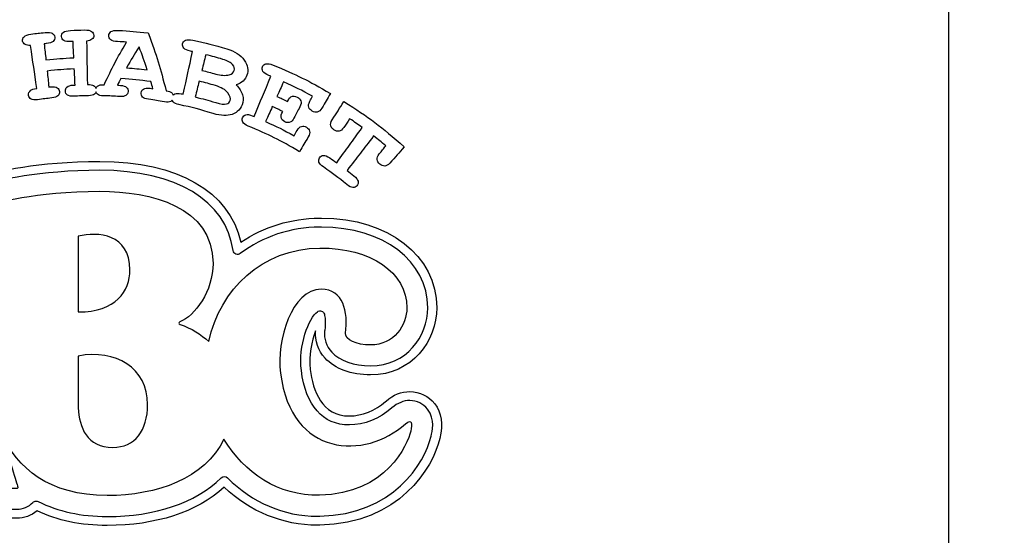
# Model space of a CAD drawing. Header units: millimetres. Extents: x -429 to 420, y -314 to 480.
# Tile 88 of 143: x 3 to 57, y 8 to 36. Entities that reach past the tile are written whole.
import ezdxf

# ---------------------------------------------------------------- set-up
doc = ezdxf.new("R2010")
doc.units = ezdxf.units.MM
doc.header["$MEASUREMENT"] = 0
doc.layers.add('Layer 1', color=7, linetype='Continuous')

msp = doc.modelspace()

# ---------------------------------------------------------------- linework, layer by layer
at = {"layer": 'Layer 1', "color": 7, "lineweight": 25}
msp.add_open_spline([(56.3435, 64.2385), (56.3435, 64.2385), (53.9675, 64.2385), (53.9675, 64.2385), (53.9675, 64.2385), (53.9675, 64.2385), (52.1646, 64.2385), (52.1646, 64.2385), (52.1646, 64.2385), (52.1646, 64.2385), (45.8622, 64.2385), (45.8622, 64.2385), (45.8622, 64.2385), (45.8622, 64.2385), (-31.0437, 64.2385), (-31.0437, 64.2385), (-31.0437, 64.2385), (-31.0437, 64.2385), (-37.6096, 64.2385), (-37.6096, 64.2385), (-37.6096, 64.2385), (-37.6096, 64.2385), (-39.1492, 64.2385), (-39.1492, 64.2385), (-39.1492, 64.2385), (-39.1492, 64.2385), (-42.1662, 64.2385), (-42.1662, 64.2385), (-42.1662, 64.2385), (-42.1662, 64.2385), (-42.1662, 60.6695), (-42.1662, 60.6695), (-42.1662, 60.6695), (-42.1662, 60.6695), (-39.1489, 60.6696), (-39.1489, 60.6696), (-39.1489, 60.6696), (-39.1489, 60.6696), (-39.1576, 44.398), (-39.1576, 44.398), (-39.1576, 44.398), (-39.1576, 44.398), (-32.0134, 44.398), (-32.0134, 44.398), (-32.0134, 44.398), (-32.0134, 44.398), (-32.0134, 39.7252), (-32.0134, 39.7252), (-32.0134, 39.7252), (-32.0134, 39.7252), (-39.1576, 39.7252), (-39.1576, 39.7252), (-39.1576, 39.7252), (-39.1576, 39.7252), (-39.1576, -0.1152), (-39.1576, -0.1152), (-39.1576, -0.1152), (-39.1576, -0.1152), (-32.0134, -0.1153), (-32.0134, -0.1153), (-32.0134, -0.1153), (-32.0134, -0.1153), (-32.0134, -4.7884), (-32.0134, -4.7884), (-32.0134, -4.7884), (-32.0134, -4.7884), (-39.1576, -4.7883), (-39.1576, -4.7883), (-39.1576, -4.7883), (-39.1576, -4.7883), (-39.1489, -28.283), (-39.1489, -28.283), (-39.1489, -28.283), (-39.1489, -28.4772), (-39.1288, -28.6664), (-39.0965, -28.8513), (-39.0965, -28.8513), (-39.0965, -28.8513), (-38.9669, -28.8514), (-38.9669, -28.8514), (-38.9669, -28.8514), (-38.9669, -28.8514), (-38.9669, -29.3536), (-38.9669, -29.3536), (-38.9669, -29.3536), (-38.5227, -30.6397), (-37.3043, -31.5647), (-35.8673, -31.5647), (-35.8673, -31.5647), (-35.8673, -31.5647), (50.6856, -31.5647), (50.6856, -31.5647), (50.6856, -31.5647), (52.1228, -31.5647), (53.341, -30.6395), (53.7852, -29.3533), (53.7852, -29.3533), (53.7852, -29.3533), (53.7852, -28.8511), (53.7852, -28.8511), (53.7852, -28.8511), (53.7852, -28.8511), (53.9148, -28.8511), (53.9148, -28.8511), (53.9148, -28.8511), (53.9471, -28.6662), (53.9672, -28.477), (53.9672, -28.2828), (53.9672, -28.2828), (53.9672, -28.2828), (53.9082, -4.7881), (53.9082, -4.7881), (53.9082, -4.7881), (53.9082, -4.7881), (46.9865, -4.7881), (46.9865, -4.7881), (46.9865, -4.7881), (46.9865, -4.7881), (46.9865, -0.115), (46.9865, -0.115), (46.9865, -0.115), (46.9865, -0.115), (53.9085, -0.115), (53.9085, -0.115), (53.9085, -0.115), (53.9085, -0.115), (53.9085, 39.7252), (53.9085, 39.7252), (53.9085, 39.7252), (53.9085, 39.7252), (46.9865, 39.7252), (46.9865, 39.7252), (46.9865, 39.7252), (46.9865, 39.7252), (46.9865, 44.398), (46.9865, 44.398), (46.9865, 44.398), (46.9865, 44.398), (53.9085, 44.398), (53.9085, 44.398), (53.9085, 44.398), (53.9085, 44.398), (53.9678, 60.6704), (53.9678, 60.6704), (53.9678, 60.6704), (53.9678, 60.6704), (56.3437, 60.6704), (56.3437, 60.6704), (56.3437, 60.6704), (56.3437, 60.6704), (56.9848, 60.6704), (56.9848, 60.6704), (56.9848, 60.6704), (56.9848, 60.6704), (56.9848, 64.2385), (56.9848, 64.2385), (56.9848, 64.2385), (56.9848, 64.2385), (56.3435, 64.2385), (56.3435, 64.2385)], degree=3, knots=[0, 0, 0, 0, 0.0243902, 0.0243902, 0.0243902, 0.0243902, 0.0487805, 0.0487805, 0.0487805, 0.0487805, 0.0731707, 0.0731707, 0.0731707, 0.0731707, 0.097561, 0.097561, 0.097561, 0.097561, 0.1219512, 0.1219512, 0.1219512, 0.1219512, 0.1463415, 0.1463415, 0.1463415, 0.1463415, 0.1707317, 0.1707317, 0.1707317, 0.1707317, 0.195122, 0.195122, 0.195122, 0.195122, 0.2195122, 0.2195122, 0.2195122, 0.2195122, 0.2439024, 0.2439024, 0.2439024, 0.2439024, 0.2682927, 0.2682927, 0.2682927, 0.2682927, 0.2926829, 0.2926829, 0.2926829, 0.2926829, 0.3170732, 0.3170732, 0.3170732, 0.3170732, 0.3414634, 0.3414634, 0.3414634, 0.3414634, 0.3658537, 0.3658537, 0.3658537, 0.3658537, 0.3902439, 0.3902439, 0.3902439, 0.3902439, 0.4146341, 0.4146341, 0.4146341, 0.4146341, 0.4390244, 0.4390244, 0.4390244, 0.4390244, 0.4634146, 0.4634146, 0.4634146, 0.4634146, 0.4878049, 0.4878049, 0.4878049, 0.4878049, 0.5121951, 0.5121951, 0.5121951, 0.5121951, 0.5365854, 0.5365854, 0.5365854, 0.5365854, 0.5609756, 0.5609756, 0.5609756, 0.5609756, 0.5853659, 0.5853659, 0.5853659, 0.5853659, 0.6097561, 0.6097561, 0.6097561, 0.6097561, 0.6341463, 0.6341463, 0.6341463, 0.6341463, 0.6585366, 0.6585366, 0.6585366, 0.6585366, 0.6829268, 0.6829268, 0.6829268, 0.6829268, 0.7073171, 0.7073171, 0.7073171, 0.7073171, 0.7317073, 0.7317073, 0.7317073, 0.7317073, 0.7560976, 0.7560976, 0.7560976, 0.7560976, 0.7804878, 0.7804878, 0.7804878, 0.7804878, 0.804878, 0.804878, 0.804878, 0.804878, 0.8292683, 0.8292683, 0.8292683, 0.8292683, 0.8536585, 0.8536585, 0.8536585, 0.8536585, 0.8780488, 0.8780488, 0.8780488, 0.8780488, 0.902439, 0.902439, 0.902439, 0.902439, 0.9268293, 0.9268293, 0.9268293, 0.9268293, 0.9512195, 0.9512195, 0.9512195, 0.9512195, 1, 1, 1, 1], dxfattribs=at)
at = {"layer": 'Layer 1', "color": 114}
for points, knots in [([(3.0537, 34.8129), (3.1286, 34.7677), (3.2315, 34.7499), (3.3633, 34.7584), (3.3633, 34.7584), (3.4974, 33.8072), (3.5644, 33.3318), (3.6988, 32.3806), (3.6988, 32.3806), (3.5284, 32.3586), (3.4197, 32.3264), (3.3723, 32.2869), (3.3723, 32.2869), (3.2755, 32.2091), (3.2366, 32.1147), (3.2548, 32.0046), (3.2548, 32.0046), (3.2696, 31.9138), (3.3154, 31.8458), (3.3911, 31.8003), (3.3911, 31.8003), (3.467, 31.7548), (3.5829, 31.7442), (3.7398, 31.7664), (3.7398, 31.7664), (4.0594, 31.8119), (4.2195, 31.8318), (4.5399, 31.8656), (4.5399, 31.8656), (4.6973, 31.8823), (4.8071, 31.9209), (4.8693, 31.9836), (4.8693, 31.9836), (4.9315, 32.0463), (4.9593, 32.1222), (4.9516, 32.2117), (4.9516, 32.2117), (4.9437, 32.3032), (4.9032, 32.3744), (4.8294, 32.4247), (4.8294, 32.4247), (4.7553, 32.4752), (4.637, 32.493), (4.4751, 32.4758), (4.4751, 32.4758), (4.433, 32.4713), (4.4121, 32.4692), (4.3701, 32.4644), (4.3701, 32.4644), (4.3309, 32.8179), (4.3114, 32.9946), (4.2722, 33.3481), (4.2722, 33.3481), (4.8694, 33.414), (5.1689, 33.4375), (5.7687, 33.4656), (5.7687, 33.4656), (5.7854, 33.1103), (5.7938, 32.9327), (5.8105, 32.5774), (5.8105, 32.5774), (5.7682, 32.5755), (5.7473, 32.5745), (5.7052, 32.5721), (5.7052, 32.5721), (5.5449, 32.5639), (5.4314, 32.5279), (5.3652, 32.4663), (5.3652, 32.4663), (5.2991, 32.4049), (5.2697, 32.3292), (5.276, 32.2398), (5.276, 32.2398), (5.2826, 32.148), (5.3218, 32.0763), (5.3932, 32.0242), (5.3932, 32.0242), (5.4644, 31.9721), (5.5787, 31.9509), (5.7369, 31.9591), (5.7369, 31.9591), (6.0586, 31.9758), (6.2198, 31.9811), (6.5418, 31.9858), (6.5418, 31.9858), (6.7, 31.9882), (6.8125, 32.0168), (6.8802, 32.0736), (6.8802, 32.0736), (6.9223, 32.1088), (6.9466, 32.1527), (6.963, 32.2006), (6.963, 32.2006), (6.9789, 32.1522), (7.0032, 32.1083), (7.0445, 32.0728), (7.0445, 32.0728), (7.1117, 32.0154), (7.2242, 31.986), (7.3824, 31.9826), (7.3824, 31.9826), (7.7364, 31.9747), (7.9134, 31.967), (8.2672, 31.945), (8.2672, 31.945), (8.4252, 31.9352), (8.5397, 31.9548), (8.6117, 32.0064), (8.6117, 32.0064), (8.6837, 32.0577), (8.7236, 32.1281), (8.731, 32.2175), (8.731, 32.2175), (8.7387, 32.309), (8.7106, 32.386), (8.6463, 32.448), (8.6463, 32.448), (8.582, 32.5102), (8.4682, 32.5475), (8.3058, 32.5575), (8.3058, 32.5575), (8.2399, 32.5617), (8.2071, 32.5636), (8.1412, 32.5673), (8.1412, 32.5673), (8.2153, 32.7131), (8.2529, 32.7858), (8.3293, 32.9311), (8.3293, 32.9311), (8.9958, 32.8896), (9.3286, 32.8568), (9.9911, 32.7673), (9.9911, 32.7673), (10.0363, 32.6101), (10.0583, 32.5316), (10.1012, 32.3744), (10.1012, 32.3744), (10.0358, 32.3837), (10.003, 32.3882), (9.9374, 32.3972), (9.9374, 32.3972), (9.776, 32.4189), (9.6569, 32.4046), (9.5818, 32.3562), (9.5818, 32.3562), (9.5064, 32.308), (9.4641, 32.239), (9.4537, 32.1498), (9.4537, 32.1498), (9.4431, 32.0583), (9.4685, 31.9807), (9.5291, 31.9162), (9.5291, 31.9162), (9.5894, 31.8516), (9.6982, 31.8101), (9.8551, 31.7887), (9.8551, 31.7887), (10.2067, 31.7413), (10.3822, 31.7141), (10.7322, 31.6524), (10.7322, 31.6524), (10.8883, 31.6249), (11.0042, 31.6318), (11.0807, 31.6752), (11.0807, 31.6752), (11.1154, 31.6948), (11.1423, 31.7204), (11.1648, 31.7493), (11.1648, 31.7493), (11.1751, 31.7138), (11.1905, 31.68), (11.2153, 31.6488), (11.2153, 31.6488), (11.2709, 31.5797), (11.3762, 31.53), (11.5315, 31.4967), (11.5315, 31.4967), (12.2903, 31.3345), (12.6671, 31.2366), (13.4124, 31.0072), (13.4124, 31.0072), (13.6413, 30.9368), (13.8392, 30.8995), (14.0082, 30.8985), (14.0082, 30.8985), (14.1773, 30.8972), (14.3294, 30.9183), (14.462, 30.9578), (14.462, 30.9578), (14.5594, 30.9866), (14.6546, 31.0385), (14.744, 31.1134), (14.744, 31.1134), (14.8623, 31.2124), (14.9509, 31.3338), (15.0057, 31.4793), (15.0057, 31.4793), (15.0745, 31.6627), (15.0845, 31.8463), (15.0327, 32.0299), (15.0327, 32.0299), (14.9806, 32.2135), (14.8671, 32.3987), (14.6893, 32.5821), (14.6893, 32.5821), (14.8393, 32.6363), (14.9637, 32.7075), (15.0616, 32.7977), (15.0616, 32.7977), (15.1595, 32.8879), (15.2317, 32.9956), (15.277, 33.1213), (15.277, 33.1213), (15.3725, 33.3861), (15.327, 33.6621), (15.1296, 33.9457), (15.1296, 33.9457), (14.9322, 34.2293), (14.6084, 34.4436), (14.1652, 34.5736), (14.1652, 34.5736), (13.4225, 34.7916), (13.0479, 34.8866), (12.2938, 35.0477), (12.2938, 35.0477), (12.1128, 35.0863), (11.9779, 35.0845), (11.8898, 35.0437), (11.8898, 35.0437), (11.8017, 35.003), (11.7493, 34.9373), (11.7318, 34.8471), (11.7318, 34.8471), (11.7143, 34.7569), (11.7384, 34.6767), (11.8027, 34.6061), (11.8027, 34.6061), (11.8673, 34.5355), (11.9876, 34.4823), (12.1644, 34.4447), (12.1644, 34.4447), (12.2102, 34.4349), (12.2332, 34.4299), (12.279, 34.4198), (12.279, 34.4198), (12.0732, 33.4816), (11.9702, 33.0125), (11.7644, 32.074), (11.7644, 32.074), (11.7229, 32.083), (11.7022, 32.0875), (11.6607, 32.0965), (11.6607, 32.0965), (11.503, 32.1301), (11.3837, 32.1251), (11.3035, 32.0827), (11.3035, 32.0827), (11.267, 32.0634), (11.2387, 32.038), (11.2154, 32.0089), (11.2154, 32.0089), (11.2001, 32.061), (11.1704, 32.1102), (11.1231, 32.156), (11.1231, 32.156), (11.0792, 32.1967), (10.9792, 32.2319), (10.8231, 32.2592), (10.8231, 32.2592), (10.5, 33.54), (10.3024, 34.1801), (9.8346, 35.4477), (9.8346, 35.4477), (9.1766, 35.5244), (8.8464, 35.5522), (8.1857, 35.5866), (8.1857, 35.5866), (8.0015, 35.5959), (7.8693, 35.5723), (7.7891, 35.5183), (7.7891, 35.5183), (7.7089, 35.4641), (7.6679, 35.3908), (7.665, 35.299), (7.665, 35.299), (7.6621, 35.2072), (7.6986, 35.1318), (7.7732, 35.0723), (7.7732, 35.0723), (7.8481, 35.0128), (7.9748, 34.9797), (8.1545, 34.9707), (8.1545, 34.9707), (8.3495, 34.9609), (8.4471, 34.9551), (8.6421, 34.9413), (8.6421, 34.9413), (8.1066, 34.0158), (7.8605, 33.5456), (7.4136, 32.5952), (7.4136, 32.5952), (7.2466, 32.6029), (7.1265, 32.5772), (7.0535, 32.5198), (7.0535, 32.5198), (7.009, 32.4846), (6.9829, 32.4407), (6.9657, 32.3928), (6.9657, 32.3928), (6.9427, 32.4592), (6.8969, 32.5145), (6.8234, 32.5563), (6.8234, 32.5563), (6.7729, 32.5859), (6.6607, 32.601), (6.4871, 32.5978), (6.4871, 32.5978), (6.4704, 33.5582), (6.4622, 34.0385), (6.4456, 34.9986), (6.4456, 34.9986), (6.5766, 35.0108), (6.6753, 35.0446), (6.7419, 35.1007), (6.7419, 35.1007), (6.8083, 35.1568), (6.8424, 35.2266), (6.8422, 35.3105), (6.8422, 35.3105), (6.8422, 35.4023), (6.803, 35.4761), (6.7247, 35.5317), (6.7247, 35.5317), (6.6464, 35.587), (6.5146, 35.6143), (6.3305, 35.6103), (6.3305, 35.6103), (6.0186, 35.6047), (5.8625, 35.5997), (5.5505, 35.5849), (5.5505, 35.5849), (5.3666, 35.5754), (5.237, 35.5386), (5.1629, 35.4767), (5.1629, 35.4767), (5.0886, 35.4145), (5.0552, 35.3375), (5.0618, 35.246), (5.0618, 35.246), (5.0684, 35.1545), (5.1121, 35.083), (5.1928, 35.0314), (5.1928, 35.0314), (5.2732, 34.9798), (5.4029, 34.9597), (5.5823, 34.969), (5.5823, 34.969), (5.6289, 34.9714), (5.6522, 34.9724), (5.6987, 34.9748), (5.6987, 34.9748), (5.7156, 34.6158), (5.7241, 34.4364), (5.7408, 34.0776), (5.7408, 34.0776), (5.1256, 34.0488), (4.8182, 34.0247), (4.2057, 33.9572), (4.2057, 33.9572), (4.166, 34.3144), (4.1462, 34.493), (4.1067, 34.8502), (4.1067, 34.8502), (4.153, 34.8552), (4.1763, 34.8579), (4.2229, 34.8626), (4.2229, 34.8626), (4.4018, 34.8817), (4.5266, 34.9216), (4.5981, 34.9851), (4.5981, 34.9851), (4.6695, 35.0486), (4.7018, 35.1259), (4.6939, 35.2174), (4.6939, 35.2174), (4.686, 35.3089), (4.641, 35.3793), (4.5579, 35.4277), (4.5579, 35.4277), (4.4748, 35.4764), (4.3412, 35.4923), (4.1578, 35.4729), (4.1578, 35.4729), (3.8472, 35.4411), (3.6919, 35.4229), (3.3818, 35.3819), (3.3818, 35.3819), (3.199, 35.357), (3.073, 35.3094), (3.004, 35.2414), (3.004, 35.2414), (2.9352, 35.1731), (2.9082, 35.0938), (2.9225, 35.003), (2.9225, 35.003), (2.9347, 34.9217), (2.9791, 34.8579), (3.0537, 34.8129)], [0, 0, 0, 0, 0.0097087, 0.0097087, 0.0097087, 0.0097087, 0.0194175, 0.0194175, 0.0194175, 0.0194175, 0.0291262, 0.0291262, 0.0291262, 0.0291262, 0.038835, 0.038835, 0.038835, 0.038835, 0.0485437, 0.0485437, 0.0485437, 0.0485437, 0.0582524, 0.0582524, 0.0582524, 0.0582524, 0.0679612, 0.0679612, 0.0679612, 0.0679612, 0.0776699, 0.0776699, 0.0776699, 0.0776699, 0.0873786, 0.0873786, 0.0873786, 0.0873786, 0.0970874, 0.0970874, 0.0970874, 0.0970874, 0.1067961, 0.1067961, 0.1067961, 0.1067961, 0.1165049, 0.1165049, 0.1165049, 0.1165049, 0.1262136, 0.1262136, 0.1262136, 0.1262136, 0.1359223, 0.1359223, 0.1359223, 0.1359223, 0.1456311, 0.1456311, 0.1456311, 0.1456311, 0.1553398, 0.1553398, 0.1553398, 0.1553398, 0.1650485, 0.1650485, 0.1650485, 0.1650485, 0.1747573, 0.1747573, 0.1747573, 0.1747573, 0.184466, 0.184466, 0.184466, 0.184466, 0.1941748, 0.1941748, 0.1941748, 0.1941748, 0.2038835, 0.2038835, 0.2038835, 0.2038835, 0.2135922, 0.2135922, 0.2135922, 0.2135922, 0.223301, 0.223301, 0.223301, 0.223301, 0.2330097, 0.2330097, 0.2330097, 0.2330097, 0.2427184, 0.2427184, 0.2427184, 0.2427184, 0.2524272, 0.2524272, 0.2524272, 0.2524272, 0.2621359, 0.2621359, 0.2621359, 0.2621359, 0.2718447, 0.2718447, 0.2718447, 0.2718447, 0.2815534, 0.2815534, 0.2815534, 0.2815534, 0.2912621, 0.2912621, 0.2912621, 0.2912621, 0.3009709, 0.3009709, 0.3009709, 0.3009709, 0.3106796, 0.3106796, 0.3106796, 0.3106796, 0.3203883, 0.3203883, 0.3203883, 0.3203883, 0.3300971, 0.3300971, 0.3300971, 0.3300971, 0.3398058, 0.3398058, 0.3398058, 0.3398058, 0.3495146, 0.3495146, 0.3495146, 0.3495146, 0.3592233, 0.3592233, 0.3592233, 0.3592233, 0.368932, 0.368932, 0.368932, 0.368932, 0.3786408, 0.3786408, 0.3786408, 0.3786408, 0.3883495, 0.3883495, 0.3883495, 0.3883495, 0.3980583, 0.3980583, 0.3980583, 0.3980583, 0.407767, 0.407767, 0.407767, 0.407767, 0.4174757, 0.4174757, 0.4174757, 0.4174757, 0.4271845, 0.4271845, 0.4271845, 0.4271845, 0.4368932, 0.4368932, 0.4368932, 0.4368932, 0.4466019, 0.4466019, 0.4466019, 0.4466019, 0.4563107, 0.4563107, 0.4563107, 0.4563107, 0.4660194, 0.4660194, 0.4660194, 0.4660194, 0.4757282, 0.4757282, 0.4757282, 0.4757282, 0.4854369, 0.4854369, 0.4854369, 0.4854369, 0.4951456, 0.4951456, 0.4951456, 0.4951456, 0.5048544, 0.5048544, 0.5048544, 0.5048544, 0.5145631, 0.5145631, 0.5145631, 0.5145631, 0.5242718, 0.5242718, 0.5242718, 0.5242718, 0.5339806, 0.5339806, 0.5339806, 0.5339806, 0.5436893, 0.5436893, 0.5436893, 0.5436893, 0.5533981, 0.5533981, 0.5533981, 0.5533981, 0.5631068, 0.5631068, 0.5631068, 0.5631068, 0.5728155, 0.5728155, 0.5728155, 0.5728155, 0.5825243, 0.5825243, 0.5825243, 0.5825243, 0.592233, 0.592233, 0.592233, 0.592233, 0.6019417, 0.6019417, 0.6019417, 0.6019417, 0.6116505, 0.6116505, 0.6116505, 0.6116505, 0.6213592, 0.6213592, 0.6213592, 0.6213592, 0.631068, 0.631068, 0.631068, 0.631068, 0.6407767, 0.6407767, 0.6407767, 0.6407767, 0.6504854, 0.6504854, 0.6504854, 0.6504854, 0.6601942, 0.6601942, 0.6601942, 0.6601942, 0.6699029, 0.6699029, 0.6699029, 0.6699029, 0.6796117, 0.6796117, 0.6796117, 0.6796117, 0.6893204, 0.6893204, 0.6893204, 0.6893204, 0.6990291, 0.6990291, 0.6990291, 0.6990291, 0.7087379, 0.7087379, 0.7087379, 0.7087379, 0.7184466, 0.7184466, 0.7184466, 0.7184466, 0.7281553, 0.7281553, 0.7281553, 0.7281553, 0.7378641, 0.7378641, 0.7378641, 0.7378641, 0.7475728, 0.7475728, 0.7475728, 0.7475728, 0.7572816, 0.7572816, 0.7572816, 0.7572816, 0.7669903, 0.7669903, 0.7669903, 0.7669903, 0.776699, 0.776699, 0.776699, 0.776699, 0.7864078, 0.7864078, 0.7864078, 0.7864078, 0.7961165, 0.7961165, 0.7961165, 0.7961165, 0.8058252, 0.8058252, 0.8058252, 0.8058252, 0.815534, 0.815534, 0.815534, 0.815534, 0.8252427, 0.8252427, 0.8252427, 0.8252427, 0.8349515, 0.8349515, 0.8349515, 0.8349515, 0.8446602, 0.8446602, 0.8446602, 0.8446602, 0.8543689, 0.8543689, 0.8543689, 0.8543689, 0.8640777, 0.8640777, 0.8640777, 0.8640777, 0.8737864, 0.8737864, 0.8737864, 0.8737864, 0.8834951, 0.8834951, 0.8834951, 0.8834951, 0.8932039, 0.8932039, 0.8932039, 0.8932039, 0.9029126, 0.9029126, 0.9029126, 0.9029126, 0.9126214, 0.9126214, 0.9126214, 0.9126214, 0.9223301, 0.9223301, 0.9223301, 0.9223301, 0.9320388, 0.9320388, 0.9320388, 0.9320388, 0.9417476, 0.9417476, 0.9417476, 0.9417476, 0.9514563, 0.9514563, 0.9514563, 0.9514563, 0.961165, 0.961165, 0.961165, 0.961165, 0.9708738, 0.9708738, 0.9708738, 0.9708738, 0.9805825, 0.9805825, 0.9805825, 0.9805825, 1, 1, 1, 1]), ([(9.337, 34.6856), (9.527, 34.1784), (9.6159, 33.9239), (9.7823, 33.4135), (9.7823, 33.4135), (9.3296, 33.4691), (9.1028, 33.4913), (8.6483, 33.5252), (8.6483, 33.5252), (8.9124, 33.993), (9.05, 34.2253), (9.337, 34.6856)], [0, 0, 0, 0, 0.25, 0.25, 0.25, 0.25, 0.5, 0.5, 0.5, 0.5, 1, 1, 1, 1]), ([(13.0092, 34.2493), (13.3891, 34.1543), (13.5783, 34.103), (13.9551, 33.9929), (13.9551, 33.9929), (14.216, 33.9167), (14.3938, 33.8183), (14.488, 33.7037), (14.488, 33.7037), (14.5822, 33.5889), (14.6116, 33.4799), (14.578, 33.3775), (14.578, 33.3775), (14.5402, 33.2619), (14.4468, 33.1851), (14.2994, 33.1465), (14.2994, 33.1465), (14.0806, 33.088), (13.8364, 33.0997), (13.5615, 33.178), (13.5615, 33.178), (13.2548, 33.2656), (13.1009, 33.3069), (12.7921, 33.3841), (12.7921, 33.3841), (12.8788, 33.7302), (12.9222, 33.9033), (13.0092, 34.2493)], [0, 0, 0, 0, 0.125, 0.125, 0.125, 0.125, 0.25, 0.25, 0.25, 0.25, 0.375, 0.375, 0.375, 0.375, 0.5, 0.5, 0.5, 0.5, 0.625, 0.625, 0.625, 0.625, 0.75, 0.75, 0.75, 0.75, 1, 1, 1, 1]), ([(15.2137, 30.9357), (15.1267, 30.909), (15.0671, 30.8531), (15.0346, 30.7698), (15.0346, 30.7698), (15.0013, 30.6841), (15.0066, 30.6023), (15.0494, 30.5243), (15.0494, 30.5243), (15.0923, 30.4462), (15.188, 30.3777), (15.337, 30.3163), (15.337, 30.3163), (16.5006, 29.8363), (17.0706, 29.5535), (18.1707, 28.9013), (18.1707, 28.9013), (18.3633, 29.227), (18.4599, 29.39), (18.6525, 29.7157), (18.6525, 29.7157), (18.7276, 29.8427), (18.7528, 29.9504), (18.7274, 30.0382), (18.7274, 30.0382), (18.7017, 30.1263), (18.643, 30.1967), (18.5517, 30.2491), (18.5517, 30.2491), (18.4583, 30.3025), (18.367, 30.3179), (18.2784, 30.2951), (18.2784, 30.2951), (18.19, 30.2723), (18.1104, 30.1961), (18.039, 30.0668), (18.039, 30.0668), (17.9747, 29.9504), (17.9427, 29.8922), (17.8787, 29.7758), (17.8787, 29.7758), (17.2575, 30.1187), (16.9415, 30.2769), (16.301, 30.568), (16.301, 30.568), (16.45, 30.8963), (16.5246, 31.0604), (16.6735, 31.3887), (16.6735, 31.3887), (16.9026, 31.2847), (17.0167, 31.231), (17.2434, 31.1207), (17.2434, 31.1207), (17.1728, 30.9752), (17.1429, 30.8744), (17.1537, 30.8178), (17.1537, 30.8178), (17.1749, 30.6985), (17.2434, 30.6101), (17.3603, 30.5511), (17.3603, 30.5511), (17.4709, 30.495), (17.5799, 30.4916), (17.6889, 30.5403), (17.6889, 30.5403), (17.7429, 30.5638), (17.8013, 30.6348), (17.8635, 30.7533), (17.8635, 30.7533), (17.9947, 31.0036), (18.0604, 31.1287), (18.1918, 31.379), (18.1918, 31.379), (18.2603, 31.5097), (18.2788, 31.6192), (18.2463, 31.7071), (18.2463, 31.7071), (18.2135, 31.7949), (18.1479, 31.8643), (18.0494, 31.914), (18.0494, 31.914), (17.925, 31.977), (17.8065, 31.9807), (17.6962, 31.9259), (17.6962, 31.9259), (17.6433, 31.9008), (17.5819, 31.8161), (17.512, 31.6724), (17.512, 31.6724), (17.2792, 31.7856), (17.1622, 31.8407), (16.9273, 31.9476), (16.9273, 31.9476), (17.0739, 32.2704), (17.1472, 32.4321), (17.2937, 32.7548), (17.2937, 32.7548), (17.9406, 32.4608), (18.2602, 32.3021), (18.8897, 31.9603), (18.8897, 31.9603), (18.8286, 31.8476), (18.7979, 31.7912), (18.7368, 31.6785), (18.7368, 31.6785), (18.6664, 31.5486), (18.6471, 31.4398), (18.6783, 31.3523), (18.6783, 31.3523), (18.7093, 31.2647), (18.7736, 31.1938), (18.8709, 31.139), (18.8709, 31.139), (18.9683, 31.0842), (19.0617, 31.0668), (19.1524, 31.0869), (19.1524, 31.0869), (19.2432, 31.1073), (19.3254, 31.1798), (19.3987, 31.3057), (19.3987, 31.3057), (19.5868, 31.6288), (19.681, 31.7902), (19.8691, 32.1129), (19.8691, 32.1129), (18.6451, 32.8283), (18.0125, 33.1408), (16.7221, 33.6742), (16.7221, 33.6742), (16.5491, 33.7456), (16.4144, 33.7684), (16.3197, 33.7446), (16.3197, 33.7446), (16.225, 33.7205), (16.1612, 33.6655), (16.1279, 33.58), (16.1279, 33.58), (16.0946, 33.4943), (16.1044, 33.4109), (16.1559, 33.3294), (16.1559, 33.3294), (16.2075, 33.2479), (16.3178, 33.1736), (16.4869, 33.104), (16.4869, 33.104), (16.5308, 33.086), (16.5525, 33.0767), (16.5964, 33.0585), (16.5964, 33.0585), (16.2257, 32.1721), (16.0405, 31.729), (15.6701, 30.8426), (15.6701, 30.8426), (15.6304, 30.8593), (15.6108, 30.8675), (15.5711, 30.8836), (15.5711, 30.8836), (15.4206, 30.946), (15.301, 30.963), (15.2137, 30.9357)], [0, 0, 0, 0, 0.0243902, 0.0243902, 0.0243902, 0.0243902, 0.0487805, 0.0487805, 0.0487805, 0.0487805, 0.0731707, 0.0731707, 0.0731707, 0.0731707, 0.097561, 0.097561, 0.097561, 0.097561, 0.1219512, 0.1219512, 0.1219512, 0.1219512, 0.1463415, 0.1463415, 0.1463415, 0.1463415, 0.1707317, 0.1707317, 0.1707317, 0.1707317, 0.195122, 0.195122, 0.195122, 0.195122, 0.2195122, 0.2195122, 0.2195122, 0.2195122, 0.2439024, 0.2439024, 0.2439024, 0.2439024, 0.2682927, 0.2682927, 0.2682927, 0.2682927, 0.2926829, 0.2926829, 0.2926829, 0.2926829, 0.3170732, 0.3170732, 0.3170732, 0.3170732, 0.3414634, 0.3414634, 0.3414634, 0.3414634, 0.3658537, 0.3658537, 0.3658537, 0.3658537, 0.3902439, 0.3902439, 0.3902439, 0.3902439, 0.4146341, 0.4146341, 0.4146341, 0.4146341, 0.4390244, 0.4390244, 0.4390244, 0.4390244, 0.4634146, 0.4634146, 0.4634146, 0.4634146, 0.4878049, 0.4878049, 0.4878049, 0.4878049, 0.5121951, 0.5121951, 0.5121951, 0.5121951, 0.5365854, 0.5365854, 0.5365854, 0.5365854, 0.5609756, 0.5609756, 0.5609756, 0.5609756, 0.5853659, 0.5853659, 0.5853659, 0.5853659, 0.6097561, 0.6097561, 0.6097561, 0.6097561, 0.6341463, 0.6341463, 0.6341463, 0.6341463, 0.6585366, 0.6585366, 0.6585366, 0.6585366, 0.6829268, 0.6829268, 0.6829268, 0.6829268, 0.7073171, 0.7073171, 0.7073171, 0.7073171, 0.7317073, 0.7317073, 0.7317073, 0.7317073, 0.7560976, 0.7560976, 0.7560976, 0.7560976, 0.7804878, 0.7804878, 0.7804878, 0.7804878, 0.804878, 0.804878, 0.804878, 0.804878, 0.8292683, 0.8292683, 0.8292683, 0.8292683, 0.8536585, 0.8536585, 0.8536585, 0.8536585, 0.8780488, 0.8780488, 0.8780488, 0.8780488, 0.902439, 0.902439, 0.902439, 0.902439, 0.9268293, 0.9268293, 0.9268293, 0.9268293, 0.9512195, 0.9512195, 0.9512195, 0.9512195, 1, 1, 1, 1]), ([(12.6425, 32.7883), (13.005, 32.6975), (13.1857, 32.6486), (13.545, 32.5433), (13.545, 32.5433), (13.8633, 32.4502), (14.0887, 32.315), (14.2189, 32.1462), (14.2189, 32.1462), (14.3491, 31.9774), (14.3919, 31.8335), (14.352, 31.7165), (14.352, 31.7165), (14.3184, 31.6181), (14.2509, 31.5572), (14.1509, 31.5316), (14.1509, 31.5316), (14.0197, 31.498), (13.8228, 31.5242), (13.5577, 31.6052), (13.5577, 31.6052), (13.1074, 31.743), (12.8804, 31.806), (12.4248, 31.9201), (12.4248, 31.9201), (12.5118, 32.2674), (12.5554, 32.4412), (12.6425, 32.7883)], [0, 0, 0, 0, 0.125, 0.125, 0.125, 0.125, 0.25, 0.25, 0.25, 0.25, 0.375, 0.375, 0.375, 0.375, 0.5, 0.5, 0.5, 0.5, 0.625, 0.625, 0.625, 0.625, 0.75, 0.75, 0.75, 0.75, 1, 1, 1, 1]), ([(20.067, 30.1054), (20.1604, 30.0445), (20.253, 30.0207), (20.3459, 30.0345), (20.3459, 30.0345), (20.4385, 30.0483), (20.5263, 30.116), (20.6089, 30.2388), (20.6089, 30.2388), (20.7385, 30.4317), (20.8034, 30.528), (20.933, 30.7209), (20.933, 30.7209), (21.2127, 30.5325), (21.3513, 30.4359), (21.6257, 30.2372), (21.6257, 30.2372), (21.0632, 29.4585), (20.7822, 29.0691), (20.22, 28.2904), (20.22, 28.2904), (20.0665, 28.4013), (19.9895, 28.4558), (19.8345, 28.5632), (19.8345, 28.5632), (19.6951, 28.6598), (19.5786, 28.7037), (19.4871, 28.696), (19.4871, 28.696), (19.3958, 28.6886), (19.3257, 28.6471), (19.2762, 28.5722), (19.2762, 28.5722), (19.2254, 28.4955), (19.214, 28.414), (19.241, 28.3275), (19.241, 28.3275), (19.268, 28.241), (19.3495, 28.1521), (19.4852, 28.0582), (19.4852, 28.0582), (20.0138, 27.6923), (20.2731, 27.4986), (20.7801, 27.0901), (20.7801, 27.0901), (20.9103, 26.9851), (21.0203, 26.9308), (21.1119, 26.9287), (21.1119, 26.9287), (21.2034, 26.9266), (21.2783, 26.9594), (21.336, 27.0282), (21.336, 27.0282), (21.395, 27.0986), (21.4151, 27.1787), (21.3953, 27.2692), (21.3953, 27.2692), (21.3757, 27.36), (21.299, 27.4605), (21.1651, 27.5682), (21.1651, 27.5682), (21.0153, 27.6889), (20.9399, 27.7484), (20.7881, 27.8656), (20.7881, 27.8656), (21.3744, 28.6263), (21.6676, 29.0067), (22.2539, 29.7677), (22.2539, 29.7677), (22.5275, 29.5566), (22.6627, 29.4483), (22.9304, 29.2269), (22.9304, 29.2269), (22.7822, 29.0478), (22.7084, 28.9583), (22.5602, 28.7792), (22.5602, 28.7792), (22.466, 28.6652), (22.4263, 28.5614), (22.4403, 28.4678), (22.4403, 28.4678), (22.4543, 28.3741), (22.5038, 28.2916), (22.5887, 28.2191), (22.5887, 28.2191), (22.6755, 28.145), (22.7657, 28.108), (22.8607, 28.1085), (22.8607, 28.1085), (22.9557, 28.109), (23.0523, 28.1641), (23.1499, 28.2752), (23.1499, 28.2752), (23.4658, 28.6337), (23.624, 28.8128), (23.9399, 29.1713), (23.9399, 29.1713), (22.6718, 30.2908), (22.0008, 30.79), (20.6099, 31.6669), (20.6099, 31.6669), (20.3548, 31.2613), (20.2276, 31.0584), (19.9725, 30.6528), (19.9725, 30.6528), (19.8937, 30.5277), (19.8675, 30.42), (19.8921, 30.3297), (19.8921, 30.3297), (19.9177, 30.2393), (19.9757, 30.165), (20.067, 30.1054)], [0, 0, 0, 0, 0.0344828, 0.0344828, 0.0344828, 0.0344828, 0.0689655, 0.0689655, 0.0689655, 0.0689655, 0.1034483, 0.1034483, 0.1034483, 0.1034483, 0.137931, 0.137931, 0.137931, 0.137931, 0.1724138, 0.1724138, 0.1724138, 0.1724138, 0.2068966, 0.2068966, 0.2068966, 0.2068966, 0.2413793, 0.2413793, 0.2413793, 0.2413793, 0.2758621, 0.2758621, 0.2758621, 0.2758621, 0.3103448, 0.3103448, 0.3103448, 0.3103448, 0.3448276, 0.3448276, 0.3448276, 0.3448276, 0.3793103, 0.3793103, 0.3793103, 0.3793103, 0.4137931, 0.4137931, 0.4137931, 0.4137931, 0.4482759, 0.4482759, 0.4482759, 0.4482759, 0.4827586, 0.4827586, 0.4827586, 0.4827586, 0.5172414, 0.5172414, 0.5172414, 0.5172414, 0.5517241, 0.5517241, 0.5517241, 0.5517241, 0.5862069, 0.5862069, 0.5862069, 0.5862069, 0.6206897, 0.6206897, 0.6206897, 0.6206897, 0.6551724, 0.6551724, 0.6551724, 0.6551724, 0.6896552, 0.6896552, 0.6896552, 0.6896552, 0.7241379, 0.7241379, 0.7241379, 0.7241379, 0.7586207, 0.7586207, 0.7586207, 0.7586207, 0.7931034, 0.7931034, 0.7931034, 0.7931034, 0.8275862, 0.8275862, 0.8275862, 0.8275862, 0.862069, 0.862069, 0.862069, 0.862069, 0.8965517, 0.8965517, 0.8965517, 0.8965517, 0.9310345, 0.9310345, 0.9310345, 0.9310345, 1, 1, 1, 1]), ([(25.6145, 15.0112), (25.283, 15.4361), (24.7834, 15.6795), (24.2437, 15.6795), (24.2437, 15.6795), (23.7839, 15.6795), (23.3452, 15.5043), (22.9367, 15.1569), (22.9367, 15.1569), (22.9367, 15.1569), (22.9073, 15.1312), (22.9073, 15.1312), (22.9073, 15.1312), (22.3496, 14.6322), (21.6063, 14.334), (20.919, 14.334), (20.919, 14.334), (20.9187, 14.334), (20.9187, 14.334), (20.9185, 14.334), (20.9185, 14.334), (19.4011, 14.334), (18.9098, 15.7273), (18.7648, 16.897), (18.7648, 16.897), (18.6651, 17.6725), (18.8413, 18.4715), (19.0558, 19.0179), (19.0558, 19.0179), (19.0132, 18.4734), (19.1976, 17.9447), (19.5778, 17.5246), (19.5778, 17.5246), (20.1107, 16.9356), (21.0248, 16.598), (22.0863, 16.598), (22.0863, 16.598), (24.3683, 16.598), (25.732, 18.4792), (25.732, 20.2977), (25.732, 20.2977), (25.732, 23.1602), (23.065, 25.2377), (19.3886, 25.2377), (19.3886, 25.2377), (19.3886, 25.2377), (19.2754, 25.2369), (19.2754, 25.2369), (19.2754, 25.2369), (17.6987, 25.2295), (16.207, 24.772), (14.936, 23.9097), (14.936, 23.9097), (14.3169, 26.7111), (11.4541, 28.3695), (7.1782, 28.3695), (7.1782, 28.3695), (3.7667, 28.3695), (1.3447, 27.767), (0.9084, 27.6498), (0.9084, 27.6498), (0.0892, 27.4831), (-0.5055, 26.7476), (-0.5055, 25.9009), (-0.5055, 25.9009), (-0.5055, 25.9009), (-0.5055, 23.8541), (-0.5055, 23.8541), (-0.5055, 23.8541), (-1.4437, 24.8201), (-2.642, 25.3448), (-3.9401, 25.3448), (-3.9401, 25.3448), (-5.5572, 25.3448), (-7.5554, 24.5177), (-8.0729, 22.986), (-8.0729, 22.986), (-8.2737, 22.3989), (-8.1835, 21.8097), (-7.8025, 21.2294), (-7.8025, 21.2294), (-7.8184, 21.1384), (-7.8581, 20.9741), (-7.9581, 20.7182), (-7.9581, 20.7182), (-7.9581, 20.7182), (-8.0541, 20.4721), (-8.0541, 20.4721), (-8.0541, 20.4721), (-8.0652, 20.4435), (-8.071, 20.4128), (-8.071, 20.3821), (-8.071, 20.3821), (-8.071, 20.3821), (-8.071, 20.3707), (-8.071, 20.3707), (-8.071, 20.3707), (-8.4565, 19.1544), (-10.2877, 13.4243), (-11.0515, 11.032), (-11.0515, 11.032), (-11.2499, 10.5446), (-11.2166, 10.0054), (-10.96, 9.5524), (-10.96, 9.5524), (-10.6594, 9.0216), (-10.0903, 8.692), (-9.4741, 8.692), (-9.4741, 8.692), (-9.4741, 8.692), (-5.7191, 8.6925), (-5.7191, 8.6925), (-5.7191, 8.6925), (-4.9854, 8.6925), (-4.3343, 9.1349), (-4.0604, 9.8194), (-4.0604, 9.8194), (-4.0604, 9.8194), (-4.0204, 9.9189), (-4.0204, 9.9189), (-4.0204, 9.9189), (-4.0156, 9.9308), (-4.0119, 9.943), (-4.009, 9.9551), (-4.009, 9.9551), (-4.009, 9.9551), (-3.9849, 10.0591), (-3.9849, 10.0591), (-3.9849, 10.0591), (-3.9809, 10.0766), (-3.9277, 10.3049), (-3.8463, 10.6867), (-3.8463, 10.6867), (-3.8463, 10.6867), (-3.3246, 10.6866), (-3.3246, 10.6866), (-3.3246, 10.6866), (-3.3246, 10.6866), (-3.1783, 10.0667), (-3.1783, 10.0667), (-3.1783, 10.0667), (-2.9984, 9.2703), (-2.2758, 8.6925), (-1.4604, 8.6925), (-1.4604, 8.6925), (-1.4604, 8.6925), (2.6005, 8.6925), (2.6005, 8.6925), (2.6005, 8.6925), (3.0103, 8.6925), (3.4075, 8.8393), (3.7155, 9.1002), (3.7155, 9.1002), (4.8392, 8.5671), (6.137, 8.2972), (7.5758, 8.2972), (7.5758, 8.2972), (10.2661, 8.2972), (12.491, 9.0243), (14.0295, 10.4025), (14.0295, 10.4025), (15.4453, 9.0539), (17.2542, 8.3141), (19.1489, 8.3141), (19.1489, 8.3141), (19.1986, 8.3141), (19.2486, 8.3144), (19.2971, 8.3154), (19.2971, 8.3154), (23.6516, 8.4001), (25.5214, 11.4835), (25.9008, 13.0988), (25.9008, 13.0988), (26.095, 13.8759), (25.9984, 14.5196), (25.6145, 15.0112)], [0, 0, 0, 0, 0.0222222, 0.0222222, 0.0222222, 0.0222222, 0.0444444, 0.0444444, 0.0444444, 0.0444444, 0.0666667, 0.0666667, 0.0666667, 0.0666667, 0.0888889, 0.0888889, 0.0888889, 0.0888889, 0.1111111, 0.1111111, 0.1111111, 0.1111111, 0.1333333, 0.1333333, 0.1333333, 0.1333333, 0.1555556, 0.1555556, 0.1555556, 0.1555556, 0.1777778, 0.1777778, 0.1777778, 0.1777778, 0.2, 0.2, 0.2, 0.2, 0.2222222, 0.2222222, 0.2222222, 0.2222222, 0.2444444, 0.2444444, 0.2444444, 0.2444444, 0.2666667, 0.2666667, 0.2666667, 0.2666667, 0.2888889, 0.2888889, 0.2888889, 0.2888889, 0.3111111, 0.3111111, 0.3111111, 0.3111111, 0.3333333, 0.3333333, 0.3333333, 0.3333333, 0.3555556, 0.3555556, 0.3555556, 0.3555556, 0.3777778, 0.3777778, 0.3777778, 0.3777778, 0.4, 0.4, 0.4, 0.4, 0.4222222, 0.4222222, 0.4222222, 0.4222222, 0.4444444, 0.4444444, 0.4444444, 0.4444444, 0.4666667, 0.4666667, 0.4666667, 0.4666667, 0.4888889, 0.4888889, 0.4888889, 0.4888889, 0.5111111, 0.5111111, 0.5111111, 0.5111111, 0.5333333, 0.5333333, 0.5333333, 0.5333333, 0.5555556, 0.5555556, 0.5555556, 0.5555556, 0.5777778, 0.5777778, 0.5777778, 0.5777778, 0.6, 0.6, 0.6, 0.6, 0.6222222, 0.6222222, 0.6222222, 0.6222222, 0.6444444, 0.6444444, 0.6444444, 0.6444444, 0.6666667, 0.6666667, 0.6666667, 0.6666667, 0.6888889, 0.6888889, 0.6888889, 0.6888889, 0.7111111, 0.7111111, 0.7111111, 0.7111111, 0.7333333, 0.7333333, 0.7333333, 0.7333333, 0.7555556, 0.7555556, 0.7555556, 0.7555556, 0.7777778, 0.7777778, 0.7777778, 0.7777778, 0.8, 0.8, 0.8, 0.8, 0.8222222, 0.8222222, 0.8222222, 0.8222222, 0.8444444, 0.8444444, 0.8444444, 0.8444444, 0.8666667, 0.8666667, 0.8666667, 0.8666667, 0.8888889, 0.8888889, 0.8888889, 0.8888889, 0.9111111, 0.9111111, 0.9111111, 0.9111111, 0.9333333, 0.9333333, 0.9333333, 0.9333333, 0.9555556, 0.9555556, 0.9555556, 0.9555556, 1, 1, 1, 1]), ([(25.4195, 13.2152), (25.0697, 11.7261), (23.3378, 8.889), (19.2867, 8.8104), (19.2867, 8.8104), (19.2412, 8.8093), (19.1949, 8.8091), (19.1486, 8.8091), (19.1486, 8.8091), (17.3097, 8.8091), (15.5558, 9.5584), (14.2099, 10.9186), (14.2099, 10.9186), (14.1146, 11.0149), (13.9596, 11.0168), (13.8622, 10.9228), (13.8622, 10.9228), (12.4139, 9.5287), (10.2401, 8.7921), (7.5754, 8.7921), (7.5754, 8.7921), (6.1472, 8.7921), (4.8708, 9.0702), (3.7813, 9.6187), (3.7813, 9.6187), (3.7458, 9.6364), (3.7077, 9.6452), (3.6702, 9.6452), (3.6702, 9.6452), (3.6038, 9.6452), (3.5382, 9.6185), (3.4903, 9.5677), (3.4903, 9.5677), (3.2617, 9.3259), (2.9373, 9.1875), (2.6005, 9.1875), (2.6005, 9.1875), (2.6005, 9.1875), (-1.4603, 9.1875), (-1.4603, 9.1875), (-1.4603, 9.1875), (-2.0464, 9.1875), (-2.5657, 9.6032), (-2.6956, 10.1781), (-2.6956, 10.1781), (-2.6956, 10.1781), (-2.8874, 10.9912), (-2.8874, 10.9912), (-2.8874, 10.9912), (-2.9139, 11.1029), (-3.0136, 11.182), (-3.1284, 11.182), (-3.1284, 11.182), (-3.1284, 11.182), (-4.0469, 11.1819), (-4.0469, 11.1819), (-4.0469, 11.1819), (-4.1641, 11.1819), (-4.2652, 11.0999), (-4.2893, 10.985), (-4.2893, 10.985), (-4.3928, 10.4926), (-4.4623, 10.1918), (-4.4671, 10.1714), (-4.4671, 10.1714), (-4.4671, 10.1714), (-4.4869, 10.0854), (-4.4869, 10.0854), (-4.4869, 10.0854), (-4.4869, 10.0854), (-4.52, 10.0037), (-4.52, 10.0037), (-4.52, 10.0037), (-4.7184, 9.5079), (-5.1891, 9.1877), (-5.7191, 9.1877), (-5.7191, 9.1877), (-5.7191, 9.1877), (-9.4743, 9.1878), (-9.4743, 9.1878), (-9.4743, 9.1878), (-9.9122, 9.1878), (-10.3165, 9.4212), (-10.5292, 9.7969), (-10.5292, 9.7969), (-10.7107, 10.1176), (-10.734, 10.4999), (-10.5866, 10.864), (-10.5866, 10.864), (-9.8079, 13.2998), (-7.9463, 19.1256), (-7.5875, 20.2586), (-7.5875, 20.2586), (-7.5798, 20.2829), (-7.5759, 20.3081), (-7.5759, 20.3332), (-7.5759, 20.3332), (-7.5759, 20.3332), (-7.4968, 20.539), (-7.4968, 20.539), (-7.4968, 20.539), (-7.347, 20.9226), (-7.306, 21.152), (-7.2984, 21.2769), (-7.2984, 21.2769), (-7.295, 21.333), (-7.3169, 21.3976), (-7.3492, 21.4433), (-7.3492, 21.4433), (-7.4831, 21.6343), (-7.8387, 22.1415), (-7.6043, 22.8273), (-7.6043, 22.8273), (-7.1603, 24.1412), (-5.3852, 24.85), (-3.9403, 24.85), (-3.9403, 24.85), (-2.5851, 24.85), (-1.3474, 24.2063), (-0.4549, 23.0379), (-0.4549, 23.0379), (-0.3906, 22.9538), (-0.2797, 22.9202), (-0.1787, 22.9535), (-0.1787, 22.9535), (-0.0782, 22.9876), (-0.0104, 23.0821), (-0.0104, 23.1882), (-0.0104, 23.1882), (-0.0104, 23.1882), (-0.0104, 25.9018), (-0.0104, 25.9018), (-0.0104, 25.9018), (-0.0104, 26.514), (0.4174, 27.0456), (1.0217, 27.1692), (1.0217, 27.1692), (1.4622, 27.2872), (3.8287, 27.8754), (7.178, 27.8754), (7.178, 27.8754), (11.3817, 27.8754), (14.1252, 26.2199), (14.5167, 23.4468), (14.5167, 23.4468), (14.5289, 23.36), (14.5863, 23.2862), (14.6672, 23.2526), (14.6672, 23.2526), (14.7482, 23.219), (14.841, 23.2309), (14.9109, 23.2841), (14.9109, 23.2841), (16.1629, 24.2308), (17.6726, 24.7351), (19.2778, 24.7425), (19.2778, 24.7425), (19.2778, 24.7425), (19.39, 24.7433), (19.39, 24.7433), (19.39, 24.7433), (22.7777, 24.7433), (25.2365, 22.874), (25.2365, 20.2986), (25.2365, 20.2986), (25.2365, 18.7235), (24.058, 17.0942), (22.0858, 17.0942), (22.0858, 17.0942), (21.164, 17.0942), (20.3837, 17.3725), (19.9445, 17.8575), (19.9445, 17.8575), (19.6495, 18.1837), (19.5101, 18.5938), (19.5513, 19.0074), (19.5513, 19.0074), (19.5513, 19.0074), (19.5571, 19.0551), (19.5571, 19.0551), (19.5571, 19.0551), (19.6195, 19.5054), (19.573, 19.8018), (19.5396, 19.9383), (19.5396, 19.9383), (19.52, 20.0185), (19.4618, 20.0833), (19.3846, 20.1119), (19.3846, 20.1119), (19.3071, 20.1405), (19.2208, 20.1286), (19.1541, 20.0801), (19.1541, 20.0801), (18.6866, 19.7428), (18.0976, 18.1968), (18.273, 16.8352), (18.273, 16.8352), (18.5124, 14.9029), (19.452, 13.8388), (20.918, 13.8388), (20.918, 13.8388), (20.9183, 13.8388), (20.9183, 13.8388), (20.9185, 13.8388), (20.9185, 13.8388), (21.7244, 13.8388), (22.5912, 14.1841), (23.2349, 14.7603), (23.2349, 14.7603), (23.2349, 14.7603), (23.2595, 14.782), (23.2595, 14.782), (23.2595, 14.782), (23.5733, 15.0487), (23.9043, 15.1842), (24.2432, 15.1842), (24.2432, 15.1842), (24.6295, 15.1842), (24.9867, 15.0101), (25.2237, 14.7066), (25.2237, 14.7066), (25.6542, 14.1556), (25.4782, 13.4502), (25.4195, 13.2152)], [0, 0, 0, 0, 0.0175439, 0.0175439, 0.0175439, 0.0175439, 0.0350877, 0.0350877, 0.0350877, 0.0350877, 0.0526316, 0.0526316, 0.0526316, 0.0526316, 0.0701754, 0.0701754, 0.0701754, 0.0701754, 0.0877193, 0.0877193, 0.0877193, 0.0877193, 0.1052632, 0.1052632, 0.1052632, 0.1052632, 0.122807, 0.122807, 0.122807, 0.122807, 0.1403509, 0.1403509, 0.1403509, 0.1403509, 0.1578947, 0.1578947, 0.1578947, 0.1578947, 0.1754386, 0.1754386, 0.1754386, 0.1754386, 0.1929825, 0.1929825, 0.1929825, 0.1929825, 0.2105263, 0.2105263, 0.2105263, 0.2105263, 0.2280702, 0.2280702, 0.2280702, 0.2280702, 0.245614, 0.245614, 0.245614, 0.245614, 0.2631579, 0.2631579, 0.2631579, 0.2631579, 0.2807018, 0.2807018, 0.2807018, 0.2807018, 0.2982456, 0.2982456, 0.2982456, 0.2982456, 0.3157895, 0.3157895, 0.3157895, 0.3157895, 0.3333333, 0.3333333, 0.3333333, 0.3333333, 0.3508772, 0.3508772, 0.3508772, 0.3508772, 0.3684211, 0.3684211, 0.3684211, 0.3684211, 0.3859649, 0.3859649, 0.3859649, 0.3859649, 0.4035088, 0.4035088, 0.4035088, 0.4035088, 0.4210526, 0.4210526, 0.4210526, 0.4210526, 0.4385965, 0.4385965, 0.4385965, 0.4385965, 0.4561404, 0.4561404, 0.4561404, 0.4561404, 0.4736842, 0.4736842, 0.4736842, 0.4736842, 0.4912281, 0.4912281, 0.4912281, 0.4912281, 0.5087719, 0.5087719, 0.5087719, 0.5087719, 0.5263158, 0.5263158, 0.5263158, 0.5263158, 0.5438596, 0.5438596, 0.5438596, 0.5438596, 0.5614035, 0.5614035, 0.5614035, 0.5614035, 0.5789474, 0.5789474, 0.5789474, 0.5789474, 0.5964912, 0.5964912, 0.5964912, 0.5964912, 0.6140351, 0.6140351, 0.6140351, 0.6140351, 0.6315789, 0.6315789, 0.6315789, 0.6315789, 0.6491228, 0.6491228, 0.6491228, 0.6491228, 0.6666667, 0.6666667, 0.6666667, 0.6666667, 0.6842105, 0.6842105, 0.6842105, 0.6842105, 0.7017544, 0.7017544, 0.7017544, 0.7017544, 0.7192982, 0.7192982, 0.7192982, 0.7192982, 0.7368421, 0.7368421, 0.7368421, 0.7368421, 0.754386, 0.754386, 0.754386, 0.754386, 0.7719298, 0.7719298, 0.7719298, 0.7719298, 0.7894737, 0.7894737, 0.7894737, 0.7894737, 0.8070175, 0.8070175, 0.8070175, 0.8070175, 0.8245614, 0.8245614, 0.8245614, 0.8245614, 0.8421053, 0.8421053, 0.8421053, 0.8421053, 0.8596491, 0.8596491, 0.8596491, 0.8596491, 0.877193, 0.877193, 0.877193, 0.877193, 0.8947368, 0.8947368, 0.8947368, 0.8947368, 0.9122807, 0.9122807, 0.9122807, 0.9122807, 0.9298246, 0.9298246, 0.9298246, 0.9298246, 0.9473684, 0.9473684, 0.9473684, 0.9473684, 0.9649123, 0.9649123, 0.9649123, 0.9649123, 1, 1, 1, 1]), ([(24.0085, 13.9013), (21.7804, 11.9069), (17.7016, 12.0505), (17.1267, 16.6863), (17.1267, 16.6863), (16.8931, 18.5013), (17.7376, 21.3221), (19.3727, 21.3221), (19.3727, 21.3221), (20.5766, 21.3221), (20.8642, 20.0645), (20.7025, 18.8964), (20.7025, 18.8964), (20.6665, 18.5371), (21.2954, 18.2495), (22.086, 18.2495), (22.086, 18.2495), (23.3798, 18.2495), (24.0804, 19.3457), (24.0804, 20.2979), (24.0804, 20.2979), (24.0804, 22.2384), (22.104, 23.6219), (19.2827, 23.5859), (19.2827, 23.5859), (16.1045, 23.5708), (13.8019, 21.3031), (13.169, 18.439), (13.169, 18.439), (12.7465, 18.8353), (12.2239, 19.1645), (11.5968, 19.3828), (11.5968, 19.3828), (11.5084, 19.4048), (11.5084, 19.4712), (11.5746, 19.5154), (11.5746, 19.5154), (12.4141, 19.8469), (13.4084, 21.2167), (13.4084, 22.7412), (13.4084, 22.7412), (13.4084, 25.8789), (9.9836, 26.7184), (7.1775, 26.7184), (7.1775, 26.7184), (3.6202, 26.7184), (1.2559, 26.0337), (1.2559, 26.0337), (1.2559, 26.0337), (1.2339, 26.0337), (1.1453, 26.0115), (1.1453, 25.9011), (1.1453, 25.9011), (1.1453, 25.9233), (1.1453, 18.4105), (1.1453, 16.378), (1.1453, 16.378), (1.1453, 15.9361), (1.1829, 15.4726), (1.2654, 15.0051), (1.2654, 15.0051), (0.5579, 17.3112), (-0.229, 19.8348), (-0.5986, 20.8728), (-0.5986, 20.8728), (-1.2995, 22.8312), (-2.629, 23.6938), (-3.9408, 23.6938), (-3.9408, 23.6938), (-4.983, 23.6938), (-6.2765, 23.1548), (-6.5102, 22.454), (-6.5102, 22.454), (-6.6539, 22.0407), (-5.6836, 22.0047), (-6.4202, 20.118), (-6.4202, 20.118), (-6.4202, 20.1), (-9.5108, 10.4329), (-9.5108, 10.4329), (-9.5108, 10.4329), (-9.5648, 10.3432), (-9.4748, 10.3432), (-9.4748, 10.3432), (-9.4748, 10.3432), (-9.4748, 10.3432), (-5.7196, 10.3429), (-5.7196, 10.3429), (-5.7196, 10.3429), (-5.7196, 10.3429), (-5.6296, 10.3429), (-5.5937, 10.4326), (-5.5937, 10.4326), (-5.5937, 10.4326), (-5.414, 11.2054), (-5.1984, 12.3373), (-5.1984, 12.3373), (-5.1984, 12.3373), (-2.0178, 12.3374), (-2.0178, 12.3374), (-2.0178, 12.3374), (-2.0178, 12.3374), (-1.5685, 10.4327), (-1.5685, 10.4327), (-1.5685, 10.4327), (-1.5505, 10.343), (-1.4608, 10.343), (-1.4608, 10.343), (-1.4608, 10.343), (-1.4608, 10.343), (2.6, 10.3429), (2.6, 10.3429), (2.6, 10.3429), (2.6, 10.3429), (2.6897, 10.3429), (2.6537, 10.4326), (2.6537, 10.4326), (2.6537, 10.4326), (2.2801, 11.6769), (1.7787, 13.324), (1.7787, 13.324), (2.6119, 11.4844), (4.3621, 9.9477), (7.5749, 9.9477), (7.5749, 9.9477), (10.3128, 9.9477), (12.9441, 10.8653), (14.0119, 13.06), (14.0119, 13.06), (15.1155, 11.1891), (17.0215, 9.9202), (19.2641, 9.9654), (19.2641, 9.9654), (22.9656, 10.0374), (24.1335, 12.7864), (24.2952, 13.4873), (24.2952, 13.4873), (24.404, 13.9193), (24.368, 14.2069), (24.0085, 13.9013)], [0, 0, 0, 0, 0.0277778, 0.0277778, 0.0277778, 0.0277778, 0.0555556, 0.0555556, 0.0555556, 0.0555556, 0.0833333, 0.0833333, 0.0833333, 0.0833333, 0.1111111, 0.1111111, 0.1111111, 0.1111111, 0.1388889, 0.1388889, 0.1388889, 0.1388889, 0.1666667, 0.1666667, 0.1666667, 0.1666667, 0.1944444, 0.1944444, 0.1944444, 0.1944444, 0.2222222, 0.2222222, 0.2222222, 0.2222222, 0.25, 0.25, 0.25, 0.25, 0.2777778, 0.2777778, 0.2777778, 0.2777778, 0.3055556, 0.3055556, 0.3055556, 0.3055556, 0.3333333, 0.3333333, 0.3333333, 0.3333333, 0.3611111, 0.3611111, 0.3611111, 0.3611111, 0.3888889, 0.3888889, 0.3888889, 0.3888889, 0.4166667, 0.4166667, 0.4166667, 0.4166667, 0.4444444, 0.4444444, 0.4444444, 0.4444444, 0.4722222, 0.4722222, 0.4722222, 0.4722222, 0.5, 0.5, 0.5, 0.5, 0.5277778, 0.5277778, 0.5277778, 0.5277778, 0.5555556, 0.5555556, 0.5555556, 0.5555556, 0.5833333, 0.5833333, 0.5833333, 0.5833333, 0.6111111, 0.6111111, 0.6111111, 0.6111111, 0.6388889, 0.6388889, 0.6388889, 0.6388889, 0.6666667, 0.6666667, 0.6666667, 0.6666667, 0.6944444, 0.6944444, 0.6944444, 0.6944444, 0.7222222, 0.7222222, 0.7222222, 0.7222222, 0.75, 0.75, 0.75, 0.75, 0.7777778, 0.7777778, 0.7777778, 0.7777778, 0.8055556, 0.8055556, 0.8055556, 0.8055556, 0.8333333, 0.8333333, 0.8333333, 0.8333333, 0.8611111, 0.8611111, 0.8611111, 0.8611111, 0.8888889, 0.8888889, 0.8888889, 0.8888889, 0.9166667, 0.9166667, 0.9166667, 0.9166667, 0.9444444, 0.9444444, 0.9444444, 0.9444444, 1, 1, 1, 1]), ([(5.9848, 24.2441), (7.0675, 24.5092), (8.8352, 24.3767), (8.8352, 22.388), (8.8352, 22.388), (8.8352, 21.217), (8.0621, 20.0679), (5.9848, 20.0679), (5.9848, 20.0679), (5.9848, 21.1951), (5.9848, 23.2721), (5.9848, 24.2441)], [0, 0, 0, 0, 0.25, 0.25, 0.25, 0.25, 0.5, 0.5, 0.5, 0.5, 1, 1, 1, 1]), ([(7.885, 12.5998), (6.4708, 12.5998), (6.0289, 13.7044), (5.9848, 14.7871), (5.9848, 14.7871), (5.9848, 15.3618), (5.9848, 16.8863), (5.9848, 17.6375), (5.9848, 17.6375), (8.0398, 18.0352), (9.8075, 16.9747), (9.8075, 14.9639), (9.8075, 14.9639), (9.8072, 13.5277), (9.1002, 12.5998), (7.885, 12.5998)], [0, 0, 0, 0, 0.2, 0.2, 0.2, 0.2, 0.4, 0.4, 0.4, 0.4, 0.6, 0.6, 0.6, 0.6, 1, 1, 1, 1])]:
    msp.add_open_spline(points, degree=3, knots=knots, dxfattribs=at)

doc.saveas('drawing.dxf')
